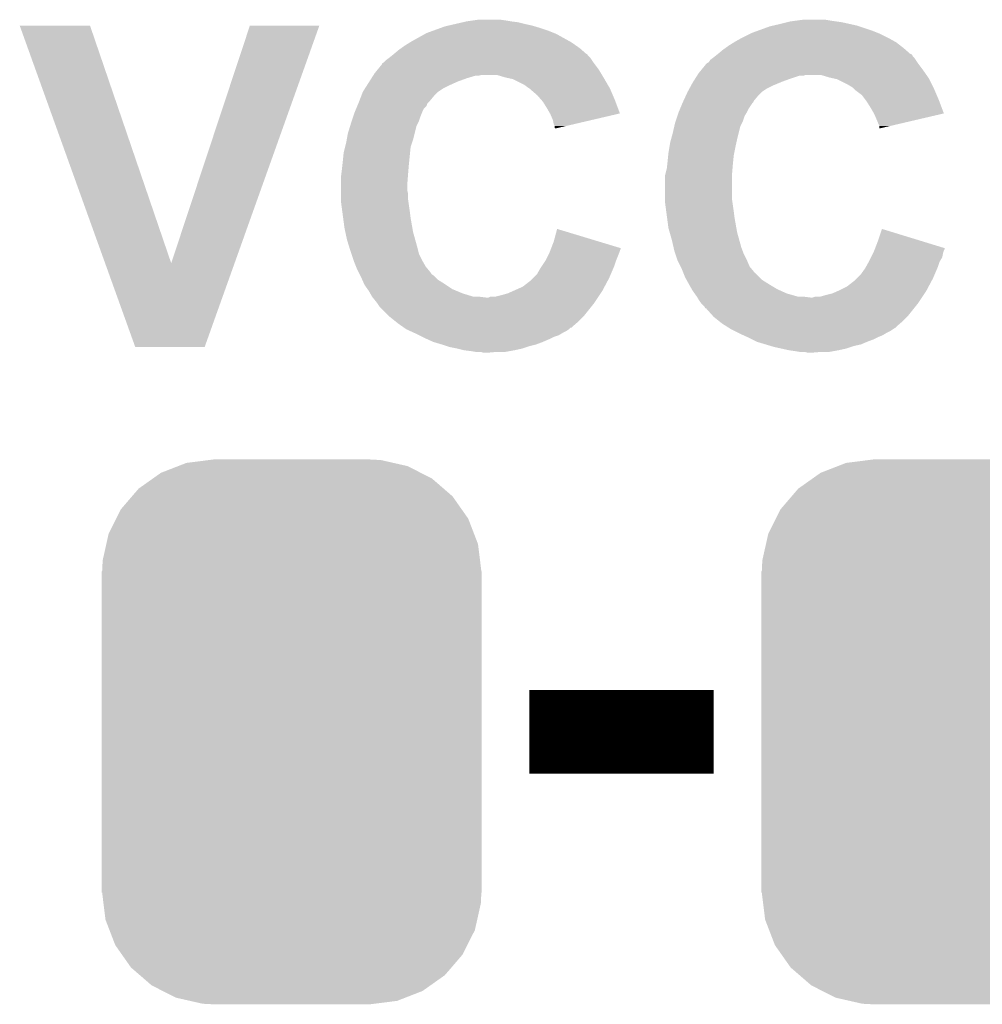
# Model space of a CAD drawing. Extents: x -1.3 to 24.2, y -3.9 to 39.2.
# Tile 16 of 37: x 8.7 to 11.6, y 5.7 to 8.6. Entities that reach past the tile are written whole.
import ezdxf

# ---------------------------------------------------------------- set-up
doc = ezdxf.new("R2010")
doc.units = 0
doc.layers.get('0').update_dxf_attribs({"linetype": 'CONTINUOUS'})
doc.layers.add('ANGLE_11_CLICK_V101_GTO', color=14, linetype='CONTINUOUS')
doc.layers.add('ANGLE_11_CLICK_V101_GTS', color=12, linetype='CONTINUOUS')

# ---------------------------------------------------------------- blocks, each defined once
blk = doc.blocks.new('CUSTOM_75')
for points in [[(-0.344522, 0.80667), (-0.319682, 0.816338), (0.351232, 0.80667), (0.308712, 0.816338)], [(-0.319682, 0.816338), (-0.251122, 0.82504), (0.308712, 0.816338), (0.27044, 0.82504)], [(-0.251122, 0.82504), (-0.23749, 0.82677), (0.27044, 0.82504), (0.23749, 0.82677)], [(-0.420946, 0.769256), (-0.396894, 0.786286), (0.425156, 0.769256), (0.391508, 0.786286)], [(-0.396894, 0.786286), (-0.344522, 0.80667), (0.391508, 0.786286), (0.351232, 0.80667)], [(-0.464512, 0.738408), (-0.420946, 0.769256), (0.460796, 0.738408), (0.425156, 0.769256)], [(-0.484594, 0.715032), (-0.464512, 0.738408), (0.4878, 0.715032), (0.460796, 0.738408)], [(-0.5185, 0.67556), (-0.484594, 0.715032), (0.515528, 0.67556), (0.4878, 0.715032)], [(-0.532704, 0.647234), (-0.5185, 0.67556), (0.535424, 0.647234), (0.515528, 0.67556)], [(-0.555636, 0.601496), (-0.532704, 0.647234), (0.55303, 0.601496), (0.535424, 0.647234)], [(-0.562694, 0.569912), (-0.555636, 0.601496), (0.565186, 0.569912), (0.55303, 0.601496)], [(-0.573704, 0.520636), (-0.562694, 0.569912), (0.571254, 0.520636), (0.565186, 0.569912)], [(-0.57531, 0.48768), (-0.573704, 0.520636), (0.57531, 0.48768), (0.571254, 0.520636)], [(-0.57658, -0.48768), (-0.57658, 0.48768), (0.57658, -0.48768), (0.57658, 0.48768)], [(-0.571252, -0.520636), (-0.57531, -0.48768), (0.573704, -0.520636), (0.57531, -0.48768)], [(-0.565186, -0.569912), (-0.571252, -0.520636), (0.562692, -0.569912), (0.573704, -0.520636)], [(-0.553028, -0.601496), (-0.565186, -0.569912), (0.555636, -0.601496), (0.562692, -0.569912)], [(-0.535424, -0.647234), (-0.553028, -0.601496), (0.532702, -0.647234), (0.555636, -0.601496)], [(-0.515526, -0.67556), (-0.535424, -0.647234), (0.5185, -0.67556), (0.532702, -0.647234)], [(-0.4878, -0.715032), (-0.515526, -0.67556), (0.484592, -0.715032), (0.5185, -0.67556)], [(-0.460794, -0.738408), (-0.4878, -0.715032), (0.464512, -0.738408), (0.484592, -0.715032)], [(-0.425156, -0.769256), (-0.460794, -0.738408), (0.420944, -0.769256), (0.464512, -0.738408)], [(-0.391506, -0.786286), (-0.425156, -0.769256), (0.396894, -0.786286), (0.420944, -0.769256)], [(-0.351232, -0.80667), (-0.391506, -0.786286), (0.34452, -0.80667), (0.396894, -0.786286)], [(-0.30871, -0.816338), (-0.351232, -0.80667), (0.319682, -0.816338), (0.34452, -0.80667)], [(-0.27044, -0.82504), (-0.30871, -0.816338), (0.25112, -0.82504), (0.319682, -0.816338)], [(-0.23749, -0.82677), (-0.27044, -0.82504), (0.23749, -0.82677), (0.25112, -0.82504)]]:
    blk.add_solid(points)

msp = doc.modelspace()

# ---------------------------------------------------------------- linework, layer by layer
at = {"layer": 'ANGLE_11_CLICK_V101_GTO', "const_width": 0.254}
msp.add_lwpolyline([(10.25906, 6.477), (10.81786, 6.477)], dxfattribs=at)
at = {"layer": 'ANGLE_11_CLICK_V101_GTO'}
for points in [[(10.08634, 8.636), (10.104122, 8.63854), (10.18794, 8.636), (10.170158, 8.63854)], [(11.070592, 8.636), (11.089642, 8.63854), (11.17092, 8.636), (11.155678, 8.63854)], [(8.712234, 8.620744), (8.712228, 8.620758), (8.925564, 8.620744), (8.712228, 8.620758)], [(8.971426, 7.899462), (8.712234, 8.620744), (9.17196, 7.899462), (8.925564, 8.620744)], [(9.17196, 7.899462), (9.410706, 8.620732), (9.36417, 7.899462), (9.62151, 8.620732)], [(9.410706, 8.620732), (9.410716, 8.62076), (9.62151, 8.620732), (9.410716, 8.62076)], [(9.967596, 8.60552), (9.988552, 8.61314), (10.31494, 8.60552), (10.29208, 8.61314)], [(9.988552, 8.61314), (10.002522, 8.61822), (10.29208, 8.61314), (10.275146, 8.61822)], [(10.002522, 8.61822), (10.013528, 8.62076), (10.275146, 8.61822), (10.266678, 8.62076)], [(10.013528, 8.62076), (10.03554, 8.62584), (10.266678, 8.62076), (10.24382, 8.62584)], [(10.03554, 8.62584), (10.057552, 8.63092), (10.24382, 8.62584), (10.2235, 8.63092)], [(10.057552, 8.63092), (10.06856, 8.63346), (10.2235, 8.63092), (10.20318, 8.63346)], [(10.06856, 8.63346), (10.08634, 8.636), (10.20318, 8.63346), (10.18794, 8.636)], [(10.953116, 8.60552), (10.988042, 8.61822), (11.29792, 8.60552), (11.259816, 8.61822)], [(10.988042, 8.61822), (10.999038, 8.620758), (11.259816, 8.61822), (11.2522, 8.620758)], [(10.999038, 8.620758), (11.02106, 8.62584), (11.2522, 8.620758), (11.229336, 8.62584)], [(11.02106, 8.62584), (11.04138, 8.63092), (11.229336, 8.62584), (11.206478, 8.63092)], [(11.04138, 8.63092), (11.051542, 8.63346), (11.206478, 8.63092), (11.1887, 8.63346)], [(11.051542, 8.63346), (11.070592, 8.636), (11.1887, 8.63346), (11.17092, 8.636)], [(9.90092, 8.572498), (9.94207, 8.59536), (10.381494, 8.572498), (10.340342, 8.59536)], [(9.94207, 8.59536), (9.946642, 8.5979), (10.340342, 8.59536), (10.333992, 8.5979)], [(9.946642, 8.5979), (9.967596, 8.60552), (10.333992, 8.5979), (10.31494, 8.60552)], [(10.8839, 8.572498), (10.902188, 8.58266), (11.36701, 8.572498), (11.34872, 8.58266)], [(10.902188, 8.58266), (10.90676, 8.5852), (11.34872, 8.58266), (11.34364, 8.5852)], [(10.90676, 8.5852), (10.92708, 8.59536), (11.34364, 8.5852), (11.32332, 8.59536)], [(10.92708, 8.59536), (10.932162, 8.5979), (11.32332, 8.59536), (11.31697, 8.5979)], [(10.932162, 8.5979), (10.953116, 8.60552), (11.31697, 8.5979), (11.29792, 8.60552)], [(9.84758, 8.5344), (9.86282, 8.5471), (10.431786, 8.5344), (10.41727, 8.5471)], [(9.86282, 8.5471), (9.869932, 8.55218), (10.41727, 8.5471), (10.411462, 8.55218)], [(9.869932, 8.55218), (9.8806, 8.5598), (10.411462, 8.55218), (10.400578, 8.5598)], [(9.8806, 8.5598), (9.896858, 8.56996), (10.400578, 8.5598), (10.386062, 8.56996)], [(9.896858, 8.56996), (9.90092, 8.572498), (10.386062, 8.56996), (10.381494, 8.572498)], [(10.83056, 8.5344), (10.8458, 8.5471), (11.414766, 8.5344), (11.400248, 8.5471)], [(10.8458, 8.5471), (10.852912, 8.55218), (11.400248, 8.5471), (11.39444, 8.55218)], [(10.852912, 8.55218), (10.86358, 8.5598), (11.39444, 8.55218), (11.384642, 8.5598)], [(10.86358, 8.5598), (10.879838, 8.56996), (11.384642, 8.5598), (11.371578, 8.56996)], [(10.879838, 8.56996), (10.8839, 8.572498), (11.371578, 8.56996), (11.36701, 8.572498)], [(9.824722, 8.51662), (9.831494, 8.5217), (10.447868, 8.51662), (10.44448, 8.5217)], [(9.831494, 8.5217), (9.83488, 8.52424), (10.44448, 8.5217), (10.44194, 8.52424)], [(9.83488, 8.52424), (9.844396, 8.531854), (10.44194, 8.52424), (10.434326, 8.531854)], [(9.844396, 8.531854), (9.847552, 8.534378), (10.434326, 8.531854), (10.43432, 8.534378)], [(9.847552, 8.534378), (9.84758, 8.5344), (10.43432, 8.534378), (10.431786, 8.5344)], [(10.807702, 8.516622), (10.814472, 8.5217), (11.430846, 8.516622), (11.42746, 8.5217)], [(10.814472, 8.5217), (10.81786, 8.52424), (11.42746, 8.5217), (11.424922, 8.52424)], [(10.81786, 8.52424), (10.821034, 8.52678), (11.424922, 8.52424), (11.422382, 8.52678)], [(10.821034, 8.52678), (10.82738, 8.531856), (11.422382, 8.52678), (11.419842, 8.531856)], [(10.82738, 8.531856), (10.830552, 8.534394), (11.419842, 8.531856), (11.417306, 8.534394)], [(10.830552, 8.534394), (10.83056, 8.5344), (11.417306, 8.534394), (11.414766, 8.5344)], [(9.797468, 8.486138), (9.81202, 8.503926), (10.469882, 8.486138), (10.456542, 8.503926)], [(9.81202, 8.503926), (9.812032, 8.50646), (10.456542, 8.503926), (10.45464, 8.50646)], [(9.812032, 8.50646), (9.812034, 8.506466), (10.45464, 8.50646), (10.454636, 8.506466)], [(9.812034, 8.506466), (9.8171, 8.509002), (10.454636, 8.506466), (10.452946, 8.509002)], [(9.8171, 8.509002), (9.824722, 8.51662), (10.452946, 8.509002), (10.447868, 8.51662)], [(10.780452, 8.48614), (10.794998, 8.503918), (11.45286, 8.48614), (11.439528, 8.503918)], [(10.794998, 8.503918), (10.79754, 8.50646), (11.439528, 8.503918), (11.43762, 8.50646)], [(10.79754, 8.50646), (10.797544, 8.506462), (11.43762, 8.50646), (11.43762, 8.506462)], [(10.797544, 8.506462), (10.80262, 8.509004), (11.43762, 8.506462), (11.435924, 8.509004)], [(10.80262, 8.509004), (10.807702, 8.516622), (11.435924, 8.509004), (11.430846, 8.516622)], [(9.772996, 8.45058), (9.779462, 8.460742), (10.040622, 8.45058), (10.06856, 8.460742)], [(9.779462, 8.460742), (9.78431, 8.46836), (10.06856, 8.460742), (10.093956, 8.46836)], [(9.78431, 8.46836), (9.785926, 8.4709), (10.104118, 8.46836), (10.114278, 8.4709)], [(9.785926, 8.4709), (9.78916, 8.47598), (10.479026, 8.4709), (10.475978, 8.47598)], [(9.78916, 8.47598), (9.797468, 8.486138), (10.475978, 8.47598), (10.469882, 8.486138)], [(10.185402, 8.46328), (10.159998, 8.4709), (10.483598, 8.46328), (10.479026, 8.4709)], [(10.196836, 8.46074), (10.185402, 8.46328), (10.48512, 8.46074), (10.483598, 8.46328)], [(10.208258, 8.458202), (10.196836, 8.46074), (10.486602, 8.458202), (10.48512, 8.46074)], [(10.243818, 8.44042), (10.208258, 8.458202), (10.496974, 8.44042), (10.486602, 8.458202)], [(10.755976, 8.45058), (10.76244, 8.46074), (11.026142, 8.45058), (11.05408, 8.46074)], [(10.76244, 8.46074), (10.767288, 8.468358), (11.05408, 8.46074), (11.076938, 8.468358)], [(10.767288, 8.468358), (10.76729, 8.46836), (11.076938, 8.468358), (11.089636, 8.46836)], [(10.76729, 8.46836), (10.768906, 8.470898), (11.089636, 8.46836), (11.097258, 8.470898)], [(10.768906, 8.4709), (10.77214, 8.47598), (11.463528, 8.4709), (11.459972, 8.47598)], [(10.768906, 8.470898), (10.768906, 8.4709), (11.097258, 8.470898), (11.142978, 8.4709)], [(10.77214, 8.47598), (10.780452, 8.48614), (11.459972, 8.47598), (11.45286, 8.48614)], [(11.168382, 8.46328), (11.142978, 8.4709), (11.468862, 8.46328), (11.463528, 8.4709)], [(11.179824, 8.460738), (11.168382, 8.46328), (11.47064, 8.460738), (11.468862, 8.46328)], [(11.191238, 8.458202), (11.179824, 8.460738), (11.47191, 8.458202), (11.47064, 8.460738)], [(11.2268, 8.44042), (11.191238, 8.458202), (11.4808, 8.44042), (11.47191, 8.458202)], [(9.753602, 8.4201), (9.760064, 8.430258), (9.9822, 8.4201), (9.997438, 8.430258)], [(9.760064, 8.430258), (9.764914, 8.43788), (9.997438, 8.430258), (10.01268, 8.43788)], [(9.764914, 8.43788), (9.772996, 8.45058), (10.01268, 8.43788), (10.040622, 8.45058)], [(10.25398, 8.4328), (10.243818, 8.44042), (10.501418, 8.4328), (10.496974, 8.44042)], [(10.257794, 8.430258), (10.25398, 8.4328), (10.5029, 8.430258), (10.501418, 8.4328)], [(10.2616, 8.42772), (10.257794, 8.430258), (10.503988, 8.42772), (10.5029, 8.430258)], [(10.26414, 8.425178), (10.2616, 8.42772), (10.505078, 8.425178), (10.503988, 8.42772)], [(10.73912, 8.4201), (10.74466, 8.430258), (10.96518, 8.4201), (10.980418, 8.430258)], [(10.74466, 8.430258), (10.748818, 8.43788), (10.980418, 8.430258), (10.99566, 8.43788)], [(10.748818, 8.43788), (10.75436, 8.44804), (10.99566, 8.43788), (11.020044, 8.44804)], [(10.75436, 8.44804), (10.755976, 8.45058), (11.020044, 8.44804), (11.026142, 8.45058)], [(11.239498, 8.432802), (11.2268, 8.44042), (11.48461, 8.432802), (11.4808, 8.44042)], [(11.242042, 8.43026), (11.239498, 8.432802), (11.48588, 8.43026), (11.48461, 8.432802)], [(11.24712, 8.425182), (11.242042, 8.43026), (11.488058, 8.425182), (11.48588, 8.43026)], [(9.742854, 8.392162), (9.748716, 8.4074), (9.956802, 8.392162), (9.9695, 8.4074)], [(9.748716, 8.4074), (9.7536, 8.420098), (9.9695, 8.4074), (9.982198, 8.420098)], [(9.7536, 8.420098), (9.753602, 8.4201), (9.982198, 8.420098), (9.9822, 8.4201)], [(10.28192, 8.409942), (10.26414, 8.425178), (10.511608, 8.409942), (10.505078, 8.425178)], [(10.295258, 8.3947), (10.28192, 8.409942), (10.51814, 8.3947), (10.511608, 8.409942)], [(10.726222, 8.392156), (10.733258, 8.4074), (10.939778, 8.392156), (10.95248, 8.4074)], [(10.733258, 8.4074), (10.739118, 8.420098), (10.95248, 8.4074), (10.965178, 8.420098)], [(10.739118, 8.420098), (10.73912, 8.4201), (10.965178, 8.420098), (10.96518, 8.4201)], [(11.267438, 8.409942), (11.24712, 8.425182), (11.494588, 8.409942), (11.488058, 8.425182)], [(11.27887, 8.3947), (11.267438, 8.409942), (11.50112, 8.3947), (11.494588, 8.409942)], [(9.729258, 8.35914), (9.73349, 8.369296), (9.93394, 8.35914), (9.939018, 8.369296)], [(9.73349, 8.369296), (9.736666, 8.376918), (9.939018, 8.369296), (9.946636, 8.376918)], [(9.736666, 8.376918), (9.73984, 8.384536), (9.946636, 8.376918), (9.94918, 8.384536)], [(9.73984, 8.384536), (9.7409, 8.38708), (9.94918, 8.384536), (9.951722, 8.38708)], [(9.7409, 8.38708), (9.742854, 8.392162), (9.951722, 8.38708), (9.956802, 8.392162)], [(10.2997, 8.389622), (10.295258, 8.3947), (10.520042, 8.389622), (10.51814, 8.3947)], [(10.3124, 8.3693), (10.2997, 8.389622), (10.52765, 8.3693), (10.520042, 8.389622)], [(10.321114, 8.354054), (10.3124, 8.3693), (10.533356, 8.354054), (10.52765, 8.3693)], [(10.712238, 8.359142), (10.71647, 8.369298), (10.91946, 8.359142), (10.92454, 8.369298)], [(10.71647, 8.369298), (10.72282, 8.38454), (10.92454, 8.369298), (10.9347, 8.38454)], [(10.72282, 8.38454), (10.72388, 8.38708), (10.9347, 8.38454), (10.937238, 8.38708)], [(10.72388, 8.38708), (10.726222, 8.392156), (10.937238, 8.38708), (10.939778, 8.392156)], [(11.28268, 8.389618), (11.27887, 8.3947), (11.503024, 8.389618), (11.50112, 8.3947)], [(11.29538, 8.3693), (11.28268, 8.389618), (11.51063, 8.3693), (11.503024, 8.389618)], [(11.304094, 8.354054), (11.29538, 8.3693), (11.516336, 8.354054), (11.51063, 8.3693)], [(9.719732, 8.3312), (9.724814, 8.346442), (9.92378, 8.3312), (9.92886, 8.346442)], [(9.724814, 8.346442), (9.7282, 8.356598), (9.92886, 8.346442), (9.932922, 8.356598)], [(9.7282, 8.356598), (9.729258, 8.35914), (9.932922, 8.356598), (9.93394, 8.35914)], [(10.32256, 8.351522), (10.321114, 8.354054), (10.522522, 8.351522), (10.533356, 8.354054)], [(10.330178, 8.333742), (10.32256, 8.351522), (10.446446, 8.333742), (10.522522, 8.351522)], [(10.702714, 8.3312), (10.707794, 8.34644), (10.90676, 8.3312), (10.91184, 8.34644)], [(10.707794, 8.34644), (10.71118, 8.356598), (10.91184, 8.34644), (10.917932, 8.356598)], [(10.71118, 8.356598), (10.712238, 8.359142), (10.917932, 8.356598), (10.91946, 8.359142)], [(11.30554, 8.351522), (11.304094, 8.354054), (11.505496, 8.351522), (11.516336, 8.354054)], [(11.31316, 8.33374), (11.30554, 8.351522), (11.429382, 8.33374), (11.505496, 8.351522)], [(9.70788, 8.293102), (9.714912, 8.315958), (9.910444, 8.293102), (9.916158, 8.315958)], [(9.714912, 8.315958), (9.71804, 8.32612), (9.916158, 8.315958), (9.921238, 8.32612)], [(9.71804, 8.32612), (9.719732, 8.3312), (9.921238, 8.32612), (9.92378, 8.3312)], [(10.33272, 8.321042), (10.330178, 8.333742), (10.392106, 8.321042), (10.446446, 8.333742)], [(10.335258, 8.315964), (10.33272, 8.321042), (10.370378, 8.315964), (10.392106, 8.321042)], [(10.33526, 8.310886), (10.335258, 8.315964), (10.34865, 8.310886), (10.370378, 8.315964)], [(10.337792, 8.308348), (10.33526, 8.310886), (10.337792, 8.308348), (10.34865, 8.310886)], [(10.6934, 8.2931), (10.698674, 8.315958), (10.893424, 8.2931), (10.899138, 8.315958)], [(10.698674, 8.315958), (10.70102, 8.326118), (10.899138, 8.315958), (10.904218, 8.326118)], [(10.70102, 8.326118), (10.702714, 8.3312), (10.904218, 8.326118), (10.90676, 8.3312)], [(11.31824, 8.32104), (11.31316, 8.33374), (11.37502, 8.32104), (11.429382, 8.33374)], [(11.320778, 8.315964), (11.31824, 8.32104), (11.353294, 8.315964), (11.37502, 8.32104)], [(11.32078, 8.308368), (11.320778, 8.315964), (11.32078, 8.308368), (11.353294, 8.315964)], [(9.704646, 8.275322), (9.70788, 8.293102), (9.906, 8.275322), (9.910444, 8.293102)], [(10.68855, 8.27532), (10.6934, 8.2931), (10.88898, 8.27532), (10.893424, 8.2931)], [(9.69518, 8.23468), (9.699624, 8.252458), (9.896602, 8.23468), (9.89838, 8.252458)], [(9.699624, 8.252458), (9.7028, 8.26516), (9.89838, 8.252458), (9.902612, 8.26516)], [(9.7028, 8.26516), (9.704646, 8.275322), (9.902612, 8.26516), (9.906, 8.275322)], [(10.6807, 8.23468), (10.683662, 8.25246), (10.880342, 8.23468), (10.8839, 8.25246)], [(10.683662, 8.25246), (10.68578, 8.265162), (10.8839, 8.25246), (10.886722, 8.265162)], [(10.68578, 8.265162), (10.68855, 8.27532), (10.886722, 8.265162), (10.88898, 8.27532)], [(9.69264, 8.20928), (9.69518, 8.23468), (9.894062, 8.20928), (9.896602, 8.23468)], [(10.67816, 8.20928), (10.679938, 8.227062), (10.87704, 8.20928), (10.87882, 8.227062)], [(10.679938, 8.227062), (10.6807, 8.23468), (10.87882, 8.227062), (10.880342, 8.23468)], [(9.6901, 8.18642), (9.691792, 8.20166), (9.89203, 8.18642), (9.8933, 8.20166)], [(9.691792, 8.20166), (9.69264, 8.20928), (9.8933, 8.20166), (9.894062, 8.20928)], [(10.67562, 8.186422), (10.677312, 8.20166), (10.87501, 8.186422), (10.87628, 8.20166)], [(10.677312, 8.20166), (10.67816, 8.20928), (10.87628, 8.20166), (10.87704, 8.20928)], [(9.68756, 8.1661), (9.688194, 8.17118), (9.890368, 8.1661), (9.89076, 8.17118)], [(9.68756, 8.138162), (9.68756, 8.1661), (9.88822, 8.138162), (9.890368, 8.1661)], [(9.688194, 8.17118), (9.6901, 8.18642), (9.89076, 8.17118), (9.89203, 8.18642)], [(10.67054, 8.166102), (10.67181, 8.171182), (10.87374, 8.166102), (10.87374, 8.171182)], [(10.67054, 8.09244), (10.67054, 8.166102), (10.87374, 8.09244), (10.87374, 8.166102)], [(10.67181, 8.171182), (10.67562, 8.186422), (10.87374, 8.171182), (10.87501, 8.186422)], [(9.68756, 8.120378), (9.68756, 8.138162), (9.88822, 8.120378), (9.88822, 8.138162)], [(9.68756, 8.110218), (9.68756, 8.120378), (9.89076, 8.110218), (9.88822, 8.120378)], [(9.68756, 8.09244), (9.68756, 8.110218), (9.89076, 8.09244), (9.89076, 8.110218)], [(9.68756, 8.082282), (9.68756, 8.09244), (9.892212, 8.082282), (9.89076, 8.09244)], [(9.690948, 8.05688), (9.68756, 8.082282), (9.89584, 8.05688), (9.892212, 8.082282)], [(10.67054, 8.082282), (10.67054, 8.09244), (10.875192, 8.082282), (10.87374, 8.09244)], [(10.673928, 8.05688), (10.67054, 8.082282), (10.87882, 8.05688), (10.875192, 8.082282)], [(9.693658, 8.03656), (9.690948, 8.05688), (9.89838, 8.03656), (9.89584, 8.05688)], [(10.676638, 8.03656), (10.673928, 8.05688), (10.88136, 8.03656), (10.87882, 8.05688)], [(9.69772, 8.00608), (9.693658, 8.03656), (9.90376, 8.00608), (9.89838, 8.03656)], [(10.6807, 8.006082), (10.676638, 8.03656), (10.88674, 8.006082), (10.88136, 8.03656)], [(9.700442, 7.99338), (9.69772, 8.00608), (9.906, 7.99338), (9.90376, 8.00608)], [(9.70534, 7.97052), (9.700442, 7.99338), (9.91235, 7.97052), (9.906, 7.99338)], [(10.33272, 7.96544), (10.342902, 8.003534), (10.468742, 7.96544), (10.342902, 8.003534)], [(10.68433, 7.99338), (10.6807, 8.006082), (10.88898, 7.99338), (10.88674, 8.006082)], [(10.69086, 7.97052), (10.68433, 7.99338), (10.89533, 7.97052), (10.88898, 7.99338)], [(11.3157, 7.965438), (11.32842, 8.003536), (11.452616, 7.965438), (11.32842, 8.003536)], [(9.712374, 7.94766), (9.70534, 7.97052), (9.9187, 7.94766), (9.91235, 7.97052)], [(10.324898, 7.945104), (10.33272, 7.96544), (10.53592, 7.945104), (10.468742, 7.96544)], [(10.696138, 7.94766), (10.69086, 7.97052), (10.90168, 7.94766), (10.89533, 7.97052)], [(11.307878, 7.945104), (11.3157, 7.965438), (11.5189, 7.945104), (11.452616, 7.965438)], [(9.7155, 7.9375), (9.712374, 7.94766), (9.92124, 7.9375), (9.9187, 7.94766)], [(9.718888, 7.927338), (9.7155, 7.9375), (9.92378, 7.927338), (9.92124, 7.9375)], [(9.72566, 7.907022), (9.718888, 7.927338), (9.93394, 7.907022), (9.92378, 7.927338)], [(10.30732, 7.907022), (10.318748, 7.92988), (10.521696, 7.907022), (10.53084, 7.92988)], [(10.318748, 7.92988), (10.32002, 7.93242), (10.53084, 7.92988), (10.531686, 7.93242)], [(10.32002, 7.93242), (10.321972, 7.937498), (10.531686, 7.93242), (10.53338, 7.937498)], [(10.321972, 7.937498), (10.323926, 7.942576), (10.53338, 7.937498), (10.535918, 7.942576)], [(10.323926, 7.942576), (10.324898, 7.945104), (10.535918, 7.942576), (10.53592, 7.945104)], [(10.698482, 7.9375), (10.696138, 7.94766), (10.90549, 7.9375), (10.90168, 7.94766)], [(10.70187, 7.92734), (10.698482, 7.9375), (10.9093, 7.92734), (10.90549, 7.9375)], [(10.70864, 7.907022), (10.70187, 7.92734), (10.91946, 7.907022), (10.9093, 7.92734)], [(11.295378, 7.917178), (11.301728, 7.929878), (11.51128, 7.917178), (11.51382, 7.929878)], [(11.301728, 7.929878), (11.303, 7.93242), (11.51382, 7.929878), (11.514666, 7.93242)], [(11.303, 7.93242), (11.304952, 7.937498), (11.514666, 7.93242), (11.51636, 7.937498)], [(11.304952, 7.937498), (11.306906, 7.942576), (11.51636, 7.937498), (11.518898, 7.942576)], [(11.306906, 7.942576), (11.307878, 7.945104), (11.518898, 7.942576), (11.5189, 7.945104)], [(9.062716, 7.645416), (8.971426, 7.899462), (9.273528, 7.645416), (9.36417, 7.899462)], [(9.72566, 7.907018), (9.72566, 7.907022), (9.933944, 7.907018), (9.93394, 7.907022)], [(9.732772, 7.889242), (9.72566, 7.907018), (9.9441, 7.889242), (9.933944, 7.907018)], [(9.73582, 7.88162), (9.732772, 7.889242), (9.95045, 7.88162), (9.9441, 7.889242)], [(10.29208, 7.88416), (10.295466, 7.889242), (10.513422, 7.88416), (10.5156, 7.889242)], [(10.295466, 7.889242), (10.305626, 7.904482), (10.5156, 7.889242), (10.52068, 7.904482)], [(10.305626, 7.904482), (10.30732, 7.907022), (10.52068, 7.904482), (10.521696, 7.907022)], [(10.708642, 7.90702), (10.70864, 7.907022), (10.91946, 7.90702), (10.91946, 7.907022)], [(10.717532, 7.88924), (10.708642, 7.90702), (10.927082, 7.88924), (10.91946, 7.90702)], [(10.72134, 7.88162), (10.717532, 7.88924), (10.93343, 7.88162), (10.927082, 7.88924)], [(11.277602, 7.88416), (11.280424, 7.889242), (11.496402, 7.88416), (11.49858, 7.889242)], [(11.280424, 7.889242), (11.288888, 7.90448), (11.49858, 7.889242), (11.50366, 7.90448)], [(11.288888, 7.90448), (11.2903, 7.90702), (11.50366, 7.90448), (11.505184, 7.90702)], [(11.2903, 7.90702), (11.295378, 7.917178), (11.505184, 7.90702), (11.51128, 7.917178)], [(9.739634, 7.873994), (9.73582, 7.88162), (9.9568, 7.873994), (9.95045, 7.88162)], [(9.7409, 7.87146), (9.739634, 7.873994), (9.956822, 7.87146), (9.9568, 7.873994)], [(9.740908, 7.871446), (9.7409, 7.87146), (9.959346, 7.871446), (9.956822, 7.87146)], [(9.74344, 7.86638), (9.740908, 7.871446), (9.961884, 7.86638), (9.959346, 7.871446)], [(9.745982, 7.861298), (9.74344, 7.86638), (9.969502, 7.861298), (9.961884, 7.86638)], [(9.74852, 7.85622), (9.745982, 7.861298), (9.974582, 7.85622), (9.969502, 7.861298)], [(10.269218, 7.85368), (10.281922, 7.866382), (10.50036, 7.85368), (10.505802, 7.866382)], [(10.281922, 7.866382), (10.29208, 7.88416), (10.505802, 7.866382), (10.513422, 7.88416)], [(10.724392, 7.873994), (10.72134, 7.88162), (10.93978, 7.873994), (10.93343, 7.88162)], [(10.725404, 7.87146), (10.724392, 7.873994), (10.939802, 7.87146), (10.93978, 7.873994)], [(10.725408, 7.871454), (10.725404, 7.87146), (10.942326, 7.871454), (10.939802, 7.87146)], [(10.7315, 7.85622), (10.725408, 7.871454), (10.957562, 7.85622), (10.942326, 7.871454)], [(11.252198, 7.85368), (11.2649, 7.86638), (11.48334, 7.85368), (11.488782, 7.86638)], [(11.2649, 7.86638), (11.277602, 7.88416), (11.488782, 7.86638), (11.496402, 7.88416)], [(9.751908, 7.8486), (9.74852, 7.85622), (9.982202, 7.8486), (9.974582, 7.85622)], [(9.757552, 7.8359), (9.751908, 7.8486), (10.00252, 7.8359), (9.982202, 7.8486)], [(9.75868, 7.83336), (9.757552, 7.8359), (10.00633, 7.83336), (10.00252, 7.8359)], [(9.767754, 7.82066), (9.75868, 7.83336), (10.02538, 7.82066), (10.00633, 7.83336)], [(10.23874, 7.828282), (10.2616, 7.846062), (10.486814, 7.828282), (10.496296, 7.846062)], [(10.2616, 7.846062), (10.269218, 7.85368), (10.496296, 7.846062), (10.50036, 7.85368)], [(10.735734, 7.8486), (10.7315, 7.85622), (10.965182, 7.8486), (10.957562, 7.85622)], [(10.74279, 7.8359), (10.735734, 7.8486), (10.9855, 7.8359), (10.965182, 7.8486)], [(10.7442, 7.83336), (10.74279, 7.8359), (10.989734, 7.83336), (10.9855, 7.8359)], [(10.751456, 7.82066), (10.7442, 7.83336), (11.010902, 7.82066), (10.989734, 7.83336)], [(11.22172, 7.828282), (11.24458, 7.846062), (11.469794, 7.828282), (11.479276, 7.846062)], [(11.24458, 7.846062), (11.252198, 7.85368), (11.479276, 7.846062), (11.48334, 7.85368)], [(9.77138, 7.815582), (9.767754, 7.82066), (10.037568, 7.815582), (10.02538, 7.82066)], [(9.775736, 7.80796), (9.77138, 7.815582), (10.055858, 7.80796), (10.037568, 7.815582)], [(9.781538, 7.797802), (9.775736, 7.80796), (10.088878, 7.797802), (10.055858, 7.80796)], [(10.154922, 7.7978), (10.17524, 7.80288), (10.468186, 7.7978), (10.471572, 7.80288)], [(10.17524, 7.80288), (10.193022, 7.80796), (10.471572, 7.80288), (10.47496, 7.80796)], [(10.193022, 7.80796), (10.210164, 7.81558), (10.47496, 7.80796), (10.48004, 7.81558)], [(10.210164, 7.81558), (10.23874, 7.828282), (10.48004, 7.81558), (10.486814, 7.828282)], [(10.754358, 7.81558), (10.751456, 7.82066), (11.022076, 7.81558), (11.010902, 7.82066)], [(10.759806, 7.807958), (10.754358, 7.81558), (11.03884, 7.807958), (11.022076, 7.81558)], [(10.767062, 7.7978), (10.759806, 7.807958), (11.074402, 7.7978), (11.03884, 7.807958)], [(11.140444, 7.7978), (11.15822, 7.80288), (11.451166, 7.7978), (11.454552, 7.80288)], [(11.15822, 7.80288), (11.178542, 7.80796), (11.454552, 7.80288), (11.45794, 7.80796)], [(11.178542, 7.80796), (11.195684, 7.81558), (11.45794, 7.80796), (11.46302, 7.81558)], [(11.195684, 7.81558), (11.2014, 7.81812), (11.46302, 7.81558), (11.464374, 7.81812)], [(11.2014, 7.81812), (11.22172, 7.828282), (11.464374, 7.81812), (11.469794, 7.828282)], [(9.78154, 7.7978), (9.781538, 7.797802), (10.088884, 7.7978), (10.088878, 7.797802)], [(9.783572, 7.79526), (9.78154, 7.7978), (10.126982, 7.79526), (10.10666, 7.7978)], [(9.7917, 7.7851), (9.783572, 7.79526), (10.45972, 7.7851), (10.466492, 7.79526)], [(9.797416, 7.77748), (9.7917, 7.7851), (10.45464, 7.77748), (10.45972, 7.7851)], [(9.79932, 7.77494), (9.797416, 7.77748), (10.452608, 7.77494), (10.45464, 7.77748)], [(9.8044, 7.76732), (9.79932, 7.77494), (10.446512, 7.76732), (10.452608, 7.77494)], [(10.126982, 7.79526), (10.134604, 7.795262), (10.466492, 7.79526), (10.466494, 7.795262)], [(10.134604, 7.795262), (10.139684, 7.7978), (10.466494, 7.795262), (10.468186, 7.7978)], [(10.768586, 7.79526), (10.767062, 7.7978), (11.112502, 7.79526), (11.09218, 7.7978)], [(10.774678, 7.785102), (10.768586, 7.79526), (11.4427, 7.785102), (11.449472, 7.79526)], [(10.780398, 7.77748), (10.774678, 7.785102), (11.43762, 7.77748), (11.4427, 7.785102)], [(10.7823, 7.774942), (10.780398, 7.77748), (11.435588, 7.774942), (11.43762, 7.77748)], [(10.789918, 7.76732), (10.7823, 7.774942), (11.429492, 7.76732), (11.435588, 7.774942)], [(11.112502, 7.79526), (11.117582, 7.795262), (11.449472, 7.79526), (11.449474, 7.795262)], [(11.117582, 7.795262), (11.125204, 7.7978), (11.449474, 7.795262), (11.451166, 7.7978)], [(9.83234, 7.73938), (9.8044, 7.76732), (10.42416, 7.73938), (10.446512, 7.76732)], [(10.792454, 7.762254), (10.789918, 7.76732), (11.425438, 7.762254), (11.429492, 7.76732)], [(10.794994, 7.76224), (10.792454, 7.762254), (11.425428, 7.76224), (11.425438, 7.762254)], [(10.815574, 7.73938), (10.794994, 7.76224), (11.40714, 7.73938), (11.425428, 7.76224)], [(9.83488, 7.73684), (9.83234, 7.73938), (10.42162, 7.73684), (10.42416, 7.73938)], [(9.85393, 7.7216), (9.83488, 7.73684), (10.40638, 7.7216), (10.42162, 7.73684)], [(9.86028, 7.71652), (9.85393, 7.7216), (10.400452, 7.71652), (10.40638, 7.7216)], [(9.874792, 7.706362), (9.86028, 7.71652), (10.3886, 7.706362), (10.400452, 7.71652)], [(10.81786, 7.73684), (10.815574, 7.73938), (11.4046, 7.73684), (11.40714, 7.73938)], [(10.83691, 7.7216), (10.81786, 7.73684), (11.38936, 7.7216), (11.4046, 7.73684)], [(10.84326, 7.71652), (10.83691, 7.7216), (11.383436, 7.71652), (11.38936, 7.7216)], [(10.859242, 7.706352), (10.84326, 7.71652), (11.37158, 7.706352), (11.383436, 7.71652)], [(9.878424, 7.70382), (9.874792, 7.706362), (10.386054, 7.70382), (10.3886, 7.706362)], [(9.878434, 7.703814), (9.878424, 7.70382), (10.383514, 7.703814), (10.386054, 7.70382)], [(9.885678, 7.698742), (9.878434, 7.703814), (10.378442, 7.698742), (10.383514, 7.703814)], [(9.885684, 7.69874), (9.885678, 7.698742), (10.37844, 7.69874), (10.378442, 7.698742)], [(9.896858, 7.69366), (9.885684, 7.69874), (10.370818, 7.69366), (10.37844, 7.69874)], [(9.908034, 7.68858), (9.896858, 7.69366), (10.360662, 7.68858), (10.370818, 7.69366)], [(9.91362, 7.68604), (9.908034, 7.68858), (10.356428, 7.68604), (10.360662, 7.68858)], [(9.92378, 7.68096), (9.91362, 7.68604), (10.34796, 7.68096), (10.356428, 7.68604)], [(9.93394, 7.67588), (9.92378, 7.68096), (10.33272, 7.67588), (10.34796, 7.68096)], [(10.86322, 7.70382), (10.859242, 7.706352), (11.371558, 7.70382), (11.37158, 7.706352)], [(10.863226, 7.703816), (10.86322, 7.70382), (11.369034, 7.703816), (11.371558, 7.70382)], [(10.8712, 7.698742), (10.863226, 7.703816), (11.361422, 7.698742), (11.369034, 7.703816)], [(10.881364, 7.69366), (10.8712, 7.698742), (11.353798, 7.69366), (11.361422, 7.698742)], [(10.891522, 7.68858), (10.881364, 7.69366), (11.343642, 7.68858), (11.353798, 7.69366)], [(10.8966, 7.68604), (10.891522, 7.68858), (11.339408, 7.68604), (11.343642, 7.68858)], [(10.907776, 7.68096), (10.8966, 7.68604), (11.330942, 7.68096), (11.339408, 7.68604)], [(10.918952, 7.67588), (10.907776, 7.68096), (11.31824, 7.67588), (11.330942, 7.68096)], [(9.93902, 7.67334), (9.93394, 7.67588), (10.32764, 7.67334), (10.33272, 7.67588)], [(9.950196, 7.66826), (9.93902, 7.67334), (10.31748, 7.66826), (10.32764, 7.67334)], [(9.96696, 7.66064), (9.950196, 7.66826), (10.2997, 7.66064), (10.31748, 7.66826)], [(9.99236, 7.65302), (9.96696, 7.66064), (10.279378, 7.65302), (10.2997, 7.66064)], [(10.007606, 7.64794), (9.99236, 7.65302), (10.259062, 7.64794), (10.279378, 7.65302)], [(10.92454, 7.67334), (10.918952, 7.67588), (11.31316, 7.67334), (11.31824, 7.67588)], [(10.9347, 7.66826), (10.92454, 7.67334), (11.303, 7.66826), (11.31316, 7.67334)], [(10.94994, 7.66064), (10.9347, 7.66826), (11.28268, 7.66064), (11.303, 7.66826)], [(10.975342, 7.65302), (10.94994, 7.66064), (11.264898, 7.65302), (11.28268, 7.66064)], [(10.992282, 7.647938), (10.975342, 7.65302), (11.24204, 7.647938), (11.264898, 7.65302)], [(9.273524, 7.6454), (9.062716, 7.645416), (9.273524, 7.6454), (9.273528, 7.645416)], [(10.01522, 7.645402), (10.007606, 7.64794), (10.251446, 7.645402), (10.259062, 7.64794)], [(10.04062, 7.64032), (10.01522, 7.645402), (10.236198, 7.64032), (10.251446, 7.645402)], [(10.06094, 7.63524), (10.04062, 7.64032), (10.21334, 7.63524), (10.236198, 7.64032)], [(10.08126, 7.6327), (10.06094, 7.63524), (10.199368, 7.6327), (10.21334, 7.63524)], [(10.096498, 7.63016), (10.08126, 7.6327), (10.185398, 7.63016), (10.199368, 7.6327)], [(10.119358, 7.627622), (10.111736, 7.63016), (10.129542, 7.627622), (10.15746, 7.63016)], [(10.129522, 7.62762), (10.119358, 7.627622), (10.129522, 7.62762), (10.129542, 7.627622)], [(11.000742, 7.6454), (10.992282, 7.647938), (11.234422, 7.6454), (11.24204, 7.647938)], [(11.023602, 7.64032), (11.000742, 7.6454), (11.219178, 7.64032), (11.234422, 7.6454)], [(11.046462, 7.63524), (11.023602, 7.64032), (11.19632, 7.63524), (11.219178, 7.64032)], [(11.06424, 7.6327), (11.046462, 7.63524), (11.182348, 7.6327), (11.19632, 7.63524)], [(11.079478, 7.63016), (11.06424, 7.6327), (11.168378, 7.63016), (11.182348, 7.6327)], [(11.104878, 7.62762), (11.094718, 7.63016), (11.112502, 7.62762), (11.14298, 7.63016)]]:
    msp.add_solid(points, dxfattribs=at)

# ---------------------------------------------------------------- block references
at = {"layer": 'ANGLE_11_CLICK_V101_GTS'}
for p in [(9.5377, 6.477), (11.53922, 6.477)]:
    msp.add_blockref('CUSTOM_75', p, dxfattribs=at)

doc.saveas('drawing.dxf')
